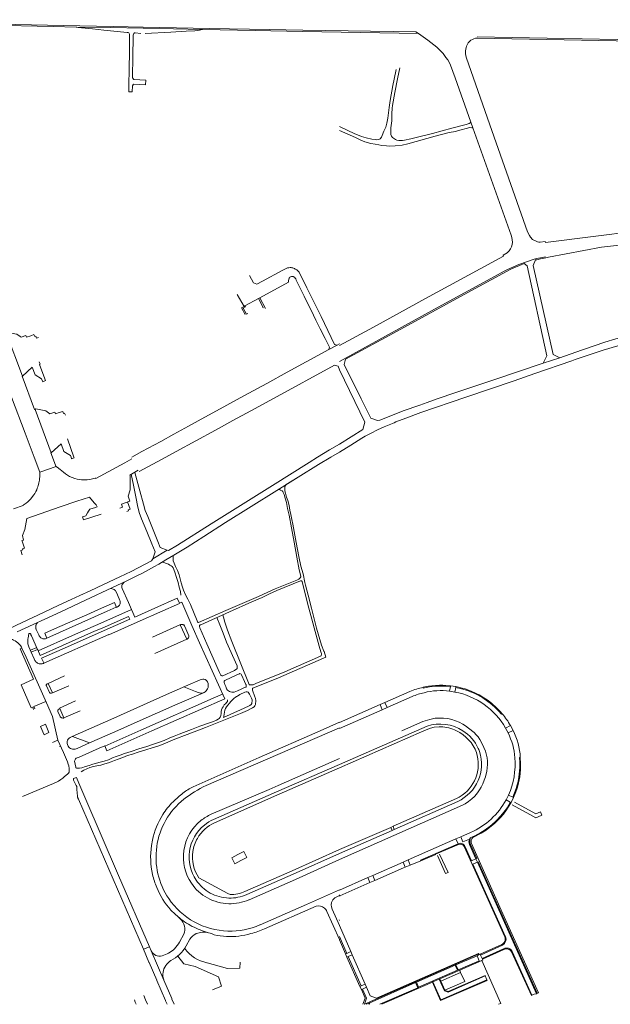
# Model space of a CAD drawing. Extents: x 145000 to 155000, y 457500 to 470000.
# Tile 23 of 256: x 146708 to 147247, y 459000 to 459900. Entities that reach past the tile are written whole.
import ezdxf

# ---------------------------------------------------------------- set-up
doc = ezdxf.new("R2010")
doc.units = 0
doc.header["$LTSCALE"] = 0.2
doc.header["$MEASUREMENT"] = 0
doc.layers.add('kant verharding', color=252, linetype='Continuous', lineweight=0)

msp = doc.modelspace()

# ---------------------------------------------------------------- linework, layer by layer
at = {"layer": 'kant verharding', "lineweight": 0}
for p, q in [((147072.19, 459887.15), (147069.93, 459888.7)), ((147121.83, 459800.94), (147119.99, 459806.3)), ((146906.82, 459648.85), (146912.98, 459637.9)), ((146926.06, 459645.08), (146927.33, 459645.78)), ((146927.33, 459645.78), (146932.71, 459636.07)), ((146912.98, 459637.9), (146913.8, 459638.35)), ((146913.8, 459638.35), (146926.06, 459645.08)), ((146916.28, 459631.25), (146915.16, 459630.81)), ((146695.82, 459613.74), (146710.62, 459574.15)), ((146982.55, 459617.47), (146986.94, 459608.62)), ((146990.33, 459598.33), (146997.89, 459602.48)), ((146997.89, 459602.48), (147000, 459603.62)), ((146999.98, 459603.61), (147000, 459603.62)), ((147186.26, 459585.82), (147201.28, 459590.98)), ((146999.98, 459579.89), (147000, 459579.84)), ((147073.4, 459547.69), (147080.09, 459549.99)), ((146722.09, 459543.69), (146736.86, 459504.15)), ((146751.7, 459516.94), (146757.66, 459500)), ((146999.98, 459512.05), (147000, 459512.06)), ((146992.26, 459500), (147000, 459504.58)), ((146992.26, 459500), (147000, 459504.58)), ((146999.98, 459504.57), (147000, 459504.58)), ((146721.43, 459500), (146726.52, 459486.46)), ((146817.3, 459486.9), (146841.57, 459500)), ((146817.32, 459486.91), (146841.57, 459500)), ((146726.51, 459486.46), (146741.35, 459491.66)), ((146967.01, 459393.32), (146968.52, 459385.52)), ((146790.87, 459379.94), (146791.41, 459379.9)), ((146792.39, 459379.84), (146791.41, 459379.9)), ((146854.69, 459346.92), (146860.59, 459333.57)), ((146730.13, 459311.76), (146789.48, 459337.83)), ((146717.82, 459323.56), (146723.62, 459326.1)), ((146724.37, 459324.42), (146724.62, 459323.82)), ((146986.07, 459322.41), (146987.58, 459317.36)), ((146734.19, 459293.27), (146749.03, 459300.21)), ((146738.14, 459284.65), (146752.95, 459291.06)), ((147100.74, 459286.12), (147101.45, 459290.36)), ((147100.74, 459286.12), (147105.5, 459285.4)), ((147101.45, 459290.36), (147101.57, 459291.11)), ((147106.45, 459290.39), (147101.57, 459291.11)), ((147106.31, 459289.63), (147105.5, 459285.4)), ((147106.31, 459289.63), (147106.45, 459290.39)), ((146744.54, 459270.53), (146759.12, 459277.26)), ((146748.5, 459261.8), (146763.21, 459268.2)), ((147000, 459257.53), (147037.15, 459273.88)), ((147000, 459251.98), (147039.18, 459269.2)), ((147037.15, 459273.88), (147041.64, 459275.8)), ((147037.15, 459273.88), (147039.18, 459269.2)), ((147000, 459252.71), (146878.26, 459200.01)), ((147151.81, 459252.42), (147156.32, 459254.73)), ((147154.04, 459247.99), (147151.81, 459252.42)), ((147158.62, 459250.24), (147154.04, 459247.99)), ((147156.32, 459254.73), (147158.62, 459250.24)), ((146738.1, 459239.17), (146742.94, 459241.34)), ((146744.46, 459235.53), (146745.44, 459235.87)), ((146762.39, 459225.98), (146780.68, 459234.09)), ((147000, 459224.76), (146944.15, 459200.03)), ((146866.55, 459198.69), (146869.3, 459200)), ((146761.32, 459188.49), (146761.81, 459187.36)), ((146761.81, 459187.36), (146821.01, 459050.26)), ((147152.36, 459186.79), (147154.56, 459191.25)), ((147156.15, 459184.8), (147152.36, 459186.79)), ((147154.56, 459191.25), (147158.42, 459189.29)), ((147156.81, 459184.46), (147159.14, 459188.93)), ((147159.14, 459188.93), (147158.42, 459189.29)), ((147156.81, 459184.46), (147156.15, 459184.8)), ((147046.96, 459161.66), (147000, 459141.38)), ((147046.96, 459161.66), (147049.11, 459162.66)), ((147048.18, 459158.83), (147046.96, 459161.66)), ((147050.13, 459159.73), (147048.18, 459158.83)), ((147049.11, 459162.66), (147050.13, 459159.73)), ((147048.18, 459158.83), (147000, 459137.8)), ((147062.71, 459131.94), (147106.47, 459151.18)), ((147106.47, 459151.18), (147110.82, 459153.11)), ((147106.47, 459151.18), (147108.43, 459146.73)), ((146829.25, 459149.9), (146828.49, 459144.99)), ((147108.43, 459146.73), (147108.59, 459146.39)), ((147108.59, 459146.39), (147108.75, 459146.04)), ((147089.69, 459136.07), (147096.96, 459119.41)), ((147099.26, 459120.48), (147091.57, 459137.32)), ((147124.79, 459132.89), (147126.1, 459129.96)), ((147030.48, 459117.76), (147058.15, 459129.93)), ((147032.46, 459113.18), (147058.72, 459124.77)), ((147058.15, 459129.93), (147062.71, 459131.94)), ((147058.15, 459129.93), (147060.05, 459125.35)), ((147058.72, 459124.77), (147060.05, 459125.35)), ((147060.05, 459125.35), (147064.66, 459127.23)), ((147062.71, 459131.94), (147064.66, 459127.23)), ((147064.66, 459127.23), (147074.46, 459131.25)), ((147000, 459104.33), (147025.93, 459115.75)), ((147025.93, 459115.75), (147030.48, 459117.76)), ((147025.93, 459115.75), (147027.82, 459111.35)), ((147030.48, 459117.76), (147032.46, 459113.18)), ((147096.96, 459119.41), (147099.26, 459120.48)), ((147000.41, 459099.08), (147027.82, 459111.35)), ((147027.82, 459111.35), (147032.46, 459113.18)), ((146995.78, 459097.29), (147000, 459099.54)), ((147000, 459099.98), (147000.41, 459099.08)), ((147000, 459098.89), (147000.41, 459099.08)), ((146931.59, 459068.83), (146978.69, 459089.68)), ((146849.95, 459082.47), (146846.21, 459086.1)), ((146849.95, 459082.47), (146852.36, 459080.21)), ((146852.36, 459080.21), (146854.85, 459077.87)), ((146988.65, 459084.95), (147000, 459059.27)), ((146993.41, 459086.95), (147000, 459072.05)), ((146999.77, 459077.16), (147000, 459076.63)), ((147000, 459071.98), (147010.49, 459048.22)), ((146854.03, 459056.84), (146858.04, 459064.25)), ((146868.94, 459064.47), (146869.37, 459064.67)), ((147000, 459062.04), (147006.81, 459046.58)), ((146860.07, 459053.34), (146863.54, 459059.49)), ((147000, 459058.86), (147005.65, 459046.06)), ((146839.82, 459021.96), (146828.27, 459048.77)), ((147005.65, 459046.06), (147006.81, 459046.58)), ((147005.65, 459046.06), (147006.94, 459043.17)), ((147006.81, 459046.58), (147010.49, 459048.22)), ((147006.94, 459043.17), (147008.1, 459043.68)), ((147006.94, 459043.17), (147018.85, 459016.35)), ((147008.1, 459043.68), (147011.77, 459045.31)), ((147008.1, 459043.68), (147019.92, 459016.83)), ((147010.49, 459048.22), (147011.77, 459045.31)), ((147011.77, 459045.31), (147023.63, 459018.46)), ((147127.46, 459045.98), (147022.85, 459000.01)), ((147106.51, 459036), (147125.73, 459044.45)), ((147127.75, 459045.38), (147125.73, 459044.45)), ((147127.46, 459045.98), (147127.75, 459045.38)), ((147128.61, 459045.77), (147127.75, 459045.38)), ((147128.95, 459045.01), (147128.61, 459045.77)), ((147130.36, 459041.81), (147128.95, 459045.01)), ((147070.48, 459020.16), (147105.8, 459035.69)), ((147105.8, 459035.69), (147106.51, 459036)), ((147105.8, 459035.69), (147107.77, 459031.06)), ((147106.51, 459036), (147108.5, 459031.37)), ((147109.98, 459031.35), (147130.03, 459040.17)), ((147072.43, 459015.55), (147107.77, 459031.06)), ((147091.76, 459023.33), (147109.98, 459031.35)), ((147110.79, 459029.15), (147092.8, 459021.26)), ((147107.77, 459031.06), (147108.5, 459031.37)), ((147109.98, 459031.35), (147110.79, 459029.15)), ((147134.76, 459022.4), (147133.26, 459025.9)), ((147018.85, 459016.35), (147019.92, 459016.83)), ((147018.85, 459016.35), (147020.13, 459013.46)), ((147019.92, 459016.83), (147023.63, 459018.46)), ((147021.19, 459013.93), (147024.9, 459015.57)), ((147023.63, 459018.46), (147024.9, 459015.57)), ((147027.27, 459001.17), (147069.62, 459019.78)), ((147038.67, 459000), (147084.93, 459020.33)), ((147069.62, 459019.78), (147070.48, 459020.16)), ((147069.62, 459019.78), (147071.57, 459015.17)), ((147070.48, 459020.16), (147072.43, 459015.55)), ((147071.57, 459015.17), (147072.43, 459015.55)), ((147084.93, 459020.33), (147085.43, 459020.55)), ((147085.43, 459020.55), (147091.25, 459023.11)), ((147091.25, 459023.11), (147091.76, 459023.33)), ((147091.76, 459023.33), (147092.8, 459021.26)), ((147092.8, 459021.26), (147096.44, 459012.94)), ((147020.13, 459013.46), (147021.19, 459013.93)), ((147037.1, 459000), (147071.57, 459015.17)), ((147180.82, 459010.03), (147180.14, 459009.72)), ((147022.85, 459000.01), (147022.79, 459000)), ((147024.57, 459000), (147026.54, 459000.85)), ((147026.54, 459000.85), (147027.27, 459001.17)), ((147026.54, 459000.85), (147026.91, 459000)), ((147027.27, 459001.17), (147027.8, 459000))]:
    msp.add_line(p, q, dxfattribs=at)
at = {"layer": 'kant verharding', "lineweight": 0, "flags": 128}
for points in [[(146466.3, 459899.87), (146475.4, 459899.69), (146539.98, 459898.43), (146593.02, 459897.48), (146658.64, 459896.19), (146704.54, 459895.33), (146747.82, 459894.48), (146793.34, 459893.68), (146820.85, 459893.15)], [(146583.66, 459896.5), (146629.63, 459895.61), (146680.09, 459894.73), (146738.57, 459893.57), (146759.64, 459893.18)], [(146759.64, 459893.18), (146760.39, 459892.93), (146761.4, 459892.76), (146764.53, 459892.46), (146774.66, 459891.46), (146785.02, 459890.45), (146806.16, 459888.31), (146807.12, 459888.08), (146807.66, 459887.75), (146808.02, 459887.38), (146808.31, 459886.77), (146808.43, 459886.27), (146808.29, 459871.14), (146807.99, 459854.5), (146807.75, 459840.2), (146807.63, 459833.99), (146810.78, 459834.04), (146811.03, 459839.55), (146811.98, 459841.05), (146823.04, 459840.47), (146823.18, 459844.51), (146812.41, 459845.11), (146811.12, 459846.73), (146811.35, 459866.71), (146811.7, 459883.47), (146811.77, 459885.65), (146811.96, 459886.61), (146812.33, 459887.26), (146812.74, 459887.63), (146813.07, 459887.75), (146813.4, 459887.79), (146818.57, 459887.3)], [(146759.64, 459893.18), (146790.73, 459892.6), (146820.84, 459892.01)], [(146820.84, 459892.01), (146848.68, 459891.47), (146875.12, 459890.95)], [(146820.85, 459893.15), (146881.75, 459891.97), (146935.82, 459890.95), (146966.59, 459890.3), (147069.93, 459888.7)], [(146822.65, 459887.16), (146846.22, 459888.52), (146860.01, 459889.37), (146867.97, 459889.77), (146872.18, 459890.26), (146875.12, 459890.95)], [(146875.12, 459890.95), (146923.16, 459890), (146966.38, 459889.21), (147072.19, 459887.15)], [(147092.61, 459871.14), (147088.89, 459874.72), (147080.67, 459881.31), (147072.19, 459887.15)], [(147116.74, 459877.03), (147117.67, 459878.64), (147119.54, 459880.55), (147120.16, 459881.08)], [(147125.97, 459883.05), (147395.86, 459877.84), (147797.32, 459871.1)], [(147126, 459884.12), (147253.68, 459881.81), (147385.39, 459879.32), (147779.99, 459872.84), (147809.15, 459872.4)], [(147092.61, 459871.14), (147094.84, 459868.99), (147097.27, 459865.43), (147098.96, 459863.22), (147100.43, 459860.98), (147101.52, 459858.41), (147105.64, 459846.64), (147119.99, 459806.3), (147119.6, 459805.55), (147118.6, 459804.92), (147115.73, 459803.95), (147102.6, 459800.6), (147085.18, 459795.92), (147071.35, 459792.39), (147065.26, 459790.91), (147059.54, 459789.65), (147057.67, 459789.41), (147054.24, 459789.38), (147052.52, 459789.74), (147051.16, 459790.51), (147048.57, 459792.34), (147047.61, 459793.41), (147047.08, 459794.83), (147046.96, 459796.18), (147047.15, 459801.06), (147048.06, 459807.49), (147048.08, 459813.92), (147048.3, 459819.07), (147048.63, 459821.6), (147050.61, 459833.32), (147053, 459845.74), (147055.29, 459855.81)], [(147137.49, 459803.88), (147115.72, 459865.72)], [(147000, 459802.37), (147014.03, 459795.61), (147016.69, 459794.63), (147020.15, 459793.2), (147024.59, 459791.76), (147029.65, 459790.65), (147032.93, 459790.25), (147034.11, 459790.18), (147036.6, 459790.53), (147037.42, 459791.13), (147038.54, 459792.42), (147039.13, 459794.07), (147040.75, 459797.98), (147042.45, 459801.72), (147043.45, 459805.31), (147044.16, 459809.82), (147045.49, 459819.68), (147046.49, 459825.96), (147048.94, 459839.74), (147051.92, 459854.44)], [(147000, 459802.37), (147014.03, 459795.61), (147016.69, 459794.63), (147020.15, 459793.2), (147024.59, 459791.76), (147029.65, 459790.65), (147032.93, 459790.25), (147034.11, 459790.18), (147036.6, 459790.53), (147037.42, 459791.13), (147038.54, 459792.42), (147039.13, 459794.07), (147040.75, 459797.98), (147042.45, 459801.72), (147043.45, 459805.31), (147044.16, 459809.82), (147045.49, 459819.68), (147046.49, 459825.96), (147048.94, 459839.74), (147051.58, 459852.73)], [(147055.29, 459855.81), (147055.29, 459855.81)], [(147000, 459798.58), (147004.97, 459796.34), (147014.86, 459792.09), (147019.75, 459789.7), (147023.19, 459788.35), (147028.9, 459786.79), (147032.81, 459785.97), (147036.02, 459785.49), (147038.67, 459784.76), (147042.98, 459784.6), (147045.88, 459784.37), (147050.93, 459784.56), (147057.43, 459785.23), (147062.49, 459786.29), (147087.6, 459793.36), (147100.36, 459796.66), (147105.98, 459797.75), (147107.77, 459798.19), (147119.2, 459801.2), (147121.13, 459801.09), (147121.83, 459800.94)], [(147000, 459798.58), (147004.97, 459796.34), (147014.86, 459792.09), (147019.75, 459789.7), (147023.19, 459788.35), (147028.9, 459786.79), (147032.81, 459785.97), (147036.02, 459785.49), (147038.67, 459784.76), (147042.98, 459784.6), (147045.88, 459784.37), (147050.93, 459784.56), (147057.43, 459785.23), (147062.49, 459786.29), (147087.6, 459793.36), (147100.36, 459796.66), (147105.98, 459797.75), (147107.77, 459798.19), (147119.2, 459801.2), (147121.13, 459801.09), (147121.83, 459800.94)], [(147182.7, 459696.57), (147182.34, 459696.58), (147181.1, 459696.87), (147179.79, 459697.32), (147177.54, 459698.35), (147176.45, 459699.12), (147174.58, 459701.17), (147173.65, 459702.59), (147171.98, 459705.86), (147137.49, 459803.87)], [(147187.96, 459697.2), (147188.34, 459696.2), (147313.94, 459711.94), (147524.3, 459737.2), (147651.51, 459753.67), (147653.08, 459753.84)], [(147380.55, 459626.49), (147371.76, 459698.55), (147371.17, 459704.16), (147369.91, 459706.03), (147367.55, 459706.96), (147366.56, 459706.95), (147291.53, 459697.83), (147239.31, 459691.9), (147191.01, 459682.77), (147188.73, 459682.31)], [(147187.96, 459697.2), (147183.31, 459696.56), (147182.7, 459696.57)], [(147149.58, 459684.61), (147149.92, 459683.76), (147078.78, 459645.14), (147031.28, 459618.9), (147000, 459601.98)], [(147149.58, 459684.61), (147149.92, 459683.76), (147078.78, 459645.14), (147031.28, 459618.9), (147000, 459601.98)], [(147188.35, 459683.2), (147183.71, 459682.34), (147180.02, 459681.56), (147176.92, 459680.73), (147170.84, 459678.71), (147163.78, 459676.08), (147158.97, 459674.05), (147152.89, 459671.3), (147150.52, 459670.13), (147141.75, 459665.16), (147090.19, 459637.02), (147000, 459587.55)], [(147188.19, 459683.17), (147183.71, 459682.34), (147180.02, 459681.56), (147176.92, 459680.73), (147170.84, 459678.71), (147163.78, 459676.08), (147158.97, 459674.05), (147152.89, 459671.3), (147150.52, 459670.13), (147141.75, 459665.16), (147090.19, 459637.02), (147000, 459587.55)], [(147223.99, 459598.77), (147221.16, 459597.78), (147201.28, 459590.98), (147195.38, 459593.79), (147176.92, 459675.33), (147179.05, 459680.28), (147180.48, 459680.51), (147183.65, 459681.31), (147188.73, 459682.31)], [(147188.35, 459683.2), (147188.35, 459683.2)], [(146917.91, 459666.05), (146921.67, 459659.23), (146924.71, 459658.01), (146929.84, 459660.84), (146947.74, 459670.66), (146950.12, 459671.97), (146950.74, 459672.32), (146951.44, 459672.62), (146951.99, 459672.85), (146952.58, 459673), (146953.13, 459673.11), (146953.74, 459673.21), (146955.16, 459673.27), (146955.9, 459673.26), (146956.74, 459673.17), (146957.43, 459673.04), (146958.16, 459672.75), (146959.06, 459672.42), (146959.72, 459672.01), (146960.53, 459671.58), (146961.22, 459671.13), (146961.84, 459670.68), (146962.42, 459670.12), (146962.81, 459669.59), (146963.23, 459669.12), (146970.34, 459654.7), (146983.27, 459628.56), (146995.73, 459603.15), (146997.89, 459602.48)], [(147186.26, 459585.82), (147189.51, 459592.6), (147171.42, 459674.87), (147168.92, 459677.17), (147156.71, 459671.76), (147152.8, 459669.88), (147114.07, 459648.75), (147052.67, 459615.11), (147005.49, 459589.49), (147004.4, 459584.66), (147019.94, 459553.31)], [(146927.33, 459645.78), (146953.48, 459660.13), (146953.61, 459661.64), (146953.78, 459662.42), (146953.96, 459663.07), (146954.23, 459663.64), (146954.52, 459664.08), (146954.93, 459664.47), (146955.34, 459664.72), (146955.81, 459664.91), (146956.34, 459665.03), (146956.84, 459665.08), (146957.25, 459665.08), (146957.69, 459665.04), (146958.22, 459664.89), (146958.65, 459664.66), (146958.99, 459664.46), (146959.27, 459664.19), (146959.5, 459663.94), (146959.73, 459663.65), (146959.94, 459663.33), (146960.17, 459662.96), (146960.64, 459661.94), (146967.91, 459647.32), (146976.36, 459629.98), (146978.62, 459625.4), (146982.55, 459617.47)], [(146912.98, 459637.9), (146910.53, 459636.56), (146914.02, 459630.29)], [(146915.16, 459630.81), (146912.21, 459636.2), (146914.39, 459637.34), (146913.8, 459638.35)], [(146926.06, 459645.08), (146930.55, 459636.85), (146930.14, 459636.64)], [(146695.82, 459613.74), (146696.88, 459614.13), (146705.59, 459612.52), (146708.56, 459610.36), (146709.31, 459609.82), (146713.72, 459611.38), (146714.37, 459609.63), (146718.27, 459611.07)], [(146718.27, 459611.07), (146721.12, 459612.12), (146721.84, 459610.32), (146722.78, 459610.6), (146723.41, 459608.71), (146725.39, 459609.3)], [(147271.4, 459611.19), (147267.61, 459610.79), (147264.78, 459610.29), (147259.49, 459609.53), (147254.49, 459608.41), (147252.42, 459608.05), (147242.34, 459605.15), (147223.99, 459598.77)], [(147226.43, 459593), (147240.94, 459597.93), (147254.24, 459601.66), (147257.44, 459602.18), (147260.54, 459602.85), (147271.95, 459604.69), (147278.02, 459605.46), (147293.47, 459606.6), (147300.92, 459607.06), (147356.8, 459609.75), (147388.89, 459611.52)], [(146986.94, 459608.62), (146988.46, 459605.55), (146990.99, 459600.5), (146990.33, 459598.33)], [(146810.41, 459500.19), (146819.76, 459505.24), (146836.9, 459514.46), (146848.95, 459521.14), (146862.32, 459528.47), (146877.05, 459536.57), (146891.31, 459544.29), (146912.75, 459556), (146933.72, 459567.4), (146952.49, 459577.66), (146969.84, 459587.1), (146990.33, 459598.33)], [(147000, 459504.59), (147010.38, 459511.15), (147020.61, 459517.33), (147023.62, 459519.23), (147028.98, 459522.12), (147034.71, 459524.94), (147040.97, 459527.69), (147049.99, 459531.48), (147051.74, 459532.32), (147060.59, 459535.81), (147074.53, 459540.92), (147115.67, 459555.03), (147159.52, 459569.79), (147178.68, 459576.56), (147212.28, 459588.06), (147215.45, 459589.26), (147226.43, 459593)], [(147000, 459504.59), (147010.38, 459511.15), (147020.61, 459517.33), (147023.62, 459519.23), (147028.98, 459522.12), (147034.71, 459524.94), (147040.97, 459527.69), (147049.99, 459531.48), (147051.74, 459532.32), (147060.59, 459535.81), (147074.53, 459540.92), (147115.67, 459555.03), (147159.52, 459569.79), (147178.68, 459576.56), (147212.28, 459588.06), (147215.45, 459589.26), (147226.39, 459592.98)], [(146710.62, 459574.15), (146719.5, 459582.3), (146722.21, 459575.23), (146728.05, 459571.77), (146729.11, 459569.05), (146731.77, 459570.09), (146728.42, 459579.1)], [(146728.42, 459579.1), (146726.27, 459584.88), (146726.81, 459585.1), (146725.96, 459587.32)], [(146841.57, 459500), (146851.03, 459505.11), (146886.75, 459524.63), (146902.7, 459533.41), (146919.3, 459542.36), (146939.95, 459553.77), (146995.45, 459583.99), (146998.89, 459583.13), (147000, 459579.84)], [(147106.43, 459559.01), (147141.13, 459570.73), (147186.26, 459585.82)], [(146710.62, 459574.15), (146710.27, 459573.98), (146721.7, 459543.59), (146722.09, 459543.69)], [(147000, 459512.06), (147021.45, 459525.44), (147023.33, 459532.08), (147000, 459579.84)], [(147000, 459512.06), (147021.45, 459525.44), (147023.33, 459532.08), (147000, 459579.84)], [(147080.09, 459549.99), (147089.42, 459553.33), (147106.43, 459559.01)], [(146700.74, 459554.96), (146713.18, 459521.97), (146721.43, 459500)], [(147019.94, 459553.31), (147028.65, 459535.7), (147034.77, 459533.54), (147037.05, 459533.84), (147053.2, 459540.36), (147058.41, 459542.37), (147073.4, 459547.69)], [(146722.09, 459543.69), (146722.94, 459544.08), (146731.96, 459542.33), (146735.63, 459539.7), (146740.29, 459541.28), (146740.87, 459539.53), (146744.22, 459540.73)], [(146744.22, 459540.73), (146747.35, 459541.86), (146748.1, 459540.04), (146748.99, 459540.38), (146749.76, 459538.45)], [(146736.86, 459504.15), (146745.94, 459512.13), (146748.44, 459505.15), (146754.48, 459501.49), (146755, 459500)], [(146980.09, 459500), (146991.15, 459506.83), (147000, 459512.06)], [(146980.09, 459500), (146991.15, 459506.83), (147000, 459512.06)], [(146736.86, 459504.15), (146736.92, 459504), (146736.6, 459503.89), (146738.09, 459500)], [(146705.64, 459340.31), (146745.56, 459358.81), (146773.35, 459371.91), (146787.67, 459378.45), (146805.99, 459387.01), (146815.78, 459391.83), (146820.17, 459394.07), (146825.66, 459397.07), (146830.69, 459399.84), (146835.05, 459402.29), (146841.69, 459406.26), (146848.96, 459410.62), (146860.94, 459417.92), (146876.25, 459427.62), (146896.01, 459440.29), (146942.89, 459469.73), (146962.27, 459481.86), (146980.83, 459493.25), (146992.26, 459500)], [(146738.09, 459500), (146741.21, 459491.86), (146741.35, 459491.66)], [(146738.09, 459500), (146741.21, 459491.86), (146741.43, 459491.55), (146741.7, 459491.3), (146742.22, 459490.87), (146744.92, 459488.71), (146747.99, 459486.25), (146749.76, 459484.93), (146751.7, 459483.65), (146753.63, 459482.47), (146756.01, 459481.51), (146758.39, 459480.64), (146760.46, 459480.02), (146762.37, 459479.69), (146764.64, 459479.42), (146767.05, 459479.3), (146769.74, 459479.38), (146773.21, 459479.98), (146775.66, 459480.42), (146777.02, 459480.76), (146777.51, 459480.86)], [(146755, 459500), (146755.46, 459498.67), (146757.53, 459499.44)], [(146757.53, 459499.44), (146757.82, 459499.55), (146757.66, 459500)], [(146777.5, 459480.86), (146777.73, 459480.54), (146803.95, 459494.97), (146810.56, 459498.6)], [(146842.76, 459415.03), (146843.94, 459414.63), (146852.1, 459419.55), (146882.89, 459439.09), (146938.93, 459474.23), (146972.49, 459495.31), (146980.09, 459500)], [(146842.76, 459415.03), (146843.94, 459414.63), (146852.1, 459419.55), (146882.89, 459439.09), (146938.93, 459474.23), (146972.49, 459495.31), (146980.09, 459500)], [(146951.49, 459475.11), (146962.27, 459481.86), (146980.83, 459493.25), (146992.26, 459500)], [(146726.5, 459486.52), (146726.52, 459484.29), (146726.43, 459481.97), (146726.28, 459480.48), (146726.17, 459479.06), (146725.97, 459477.89), (146725.67, 459476.5), (146725.25, 459475.13), (146724.94, 459474.09), (146724.56, 459472.91), (146724.15, 459471.64), (146723.58, 459470.1), (146722.84, 459468.57), (146721.88, 459466.88), (146720.95, 459465.49), (146719.67, 459463.97), (146718.13, 459462.11), (146716.77, 459460.59), (146715.48, 459459.33), (146713.87, 459457.9), (146712.98, 459457.33), (146712.2, 459456.72), (146711.65, 459456.37), (146711.42, 459456.23), (146711.29, 459456.09), (146711.18, 459455.95), (146711.14, 459455.76), (146702.52, 459452.73)], [(146784.74, 459383.65), (146799.58, 459390.65), (146809.86, 459395.55), (146816.25, 459398.76), (146828.4, 459405.38), (146829.54, 459407.23), (146831.72, 459413.41), (146828.68, 459420.87), (146824.16, 459432.22), (146821.84, 459437.82), (146819.46, 459443.58), (146817.19, 459449.4), (146815.75, 459456), (146814.53, 459462.15), (146812.05, 459474.41), (146810.03, 459484.46)], [(146799.59, 459453.58), (146802, 459454.35), (146800.97, 459457.18), (146808.58, 459459.95), (146807.03, 459464.41), (146808.85, 459470.1), (146809.09, 459482.86), (146808.67, 459483.72), (146816.38, 459488.03)], [(146813.13, 459486.17), (146817.66, 459469.41), (146821.15, 459457.19), (146822.74, 459451.44), (146825.01, 459445.82), (146834.29, 459422.98), (146836.51, 459417.59), (146842.76, 459415.03), (146829.54, 459407.23)], [(146967.01, 459393.32), (146964.86, 459400.49), (146962.97, 459409.28), (146960.44, 459422.08), (146957.51, 459438.96), (146956.72, 459443.23), (146955.74, 459447.65), (146954.9, 459451.62), (146954.13, 459455.91), (146952.96, 459460.36), (146951.84, 459463.53), (146950.77, 459467.01), (146950.32, 459469.38), (146950.14, 459470.55), (146950.14, 459471.71), (146950.28, 459473.09), (146950.68, 459474.14), (146951.49, 459475.11)], [(146944.14, 459470.51), (146945.23, 459470.48), (146946.38, 459469.96), (146947.65, 459469.27), (146948.29, 459468.54), (146948.76, 459467.77), (146949.5, 459466), (146950.47, 459462.73), (146951.66, 459458.7), (146952.76, 459453.23), (146954.19, 459446.91), (146956.22, 459435.54), (146958.66, 459422.43), (146961.17, 459408.64), (146963.45, 459397.12), (146964.94, 459391.35), (146964.7, 459390.55), (146964.21, 459389.65), (146963.73, 459389.08), (146962.96, 459388.61), (146961.14, 459387.78), (146941.31, 459379.7), (146934.6, 459376.55), (146926.2, 459372.77), (146896.29, 459359.91), (146871.5, 459348.88), (146871.16, 459348.97), (146870.54, 459349.55), (146870.05, 459350.49), (146864.15, 459365.29), (146861.53, 459370.29), (146859.2, 459374.98), (146857.66, 459378.55), (146856.77, 459381.32), (146855.59, 459385.11), (146854.73, 459388.88), (146853.64, 459392.39), (146852.07, 459396.37), (146850.37, 459400.03), (146849.01, 459403.2), (146848.28, 459405.34), (146848.29, 459406.85), (146848.3, 459408.2), (146848.31, 459409.06), (146848.31, 459410.23)], [(146770.16, 459449.64), (146772.09, 459452.43), (146777.39, 459454.14), (146778.8, 459454.69), (146777.9, 459456.62), (146776.21, 459458.26), (146776.19, 459458.26), (146771.74, 459463.57), (146760.29, 459459.94), (146744.93, 459454.72), (146714.53, 459443.99), (146712.79, 459433.97), (146710.65, 459428.44), (146711.49, 459424.33), (146710.13, 459423.77), (146710.3, 459423.16), (146712.4, 459416.93), (146710.6, 459416.28), (146710.82, 459415.36), (146709.1, 459414.71), (146710.41, 459410.8)], [(146805.88, 459450.48), (146807.3, 459451.02), (146807.01, 459451.86), (146808.88, 459452.46), (146806.49, 459459.19)], [(146770.16, 459449.57), (146770, 459449.27), (146768.39, 459446.43), (146765.5, 459445.57), (146766.33, 459442.79), (146782.53, 459448.01)], [(146838.18, 459404.16), (146839.64, 459403.81), (146842.2, 459402.86), (146844.02, 459402.14), (146845.3, 459401.49), (146846.47, 459400.77), (146847.44, 459399.98), (146848.14, 459398.96), (146849.66, 459395.06), (146851.35, 459390.21), (146852.73, 459385.54), (146853.7, 459381.37), (146854.88, 459377.31), (146855.22, 459373.82)], [(146780.68, 459234.11), (146785.71, 459236.2), (146787.57, 459231.81), (146828.79, 459249.98), (146895.31, 459279.22), (146872.37, 459330.51), (146865.38, 459346.28), (146856.01, 459367.4), (146854.1, 459366.51), (146852.04, 459371.14), (146831.49, 459362.05), (146813.23, 459353.92), (146807.44, 459367.28), (146801.76, 459380.05), (146801.48, 459380.93), (146801.38, 459381.64), (146801.38, 459382.1), (146801.48, 459383.04), (146801.7, 459383.7), (146803.57, 459385.88)], [(146893.57, 459355.97), (146894.15, 459353.78), (146895.41, 459349.29), (146897.81, 459342.07), (146901.68, 459331.43), (146917.6, 459292.36), (146918.05, 459292.03), (146918.47, 459291.86), (146918.98, 459291.83), (146919.54, 459291.83), (146920.13, 459291.9), (146921.23, 459292.11), (146923.61, 459293.26), (146950.34, 459303.93), (146982.8, 459318.07), (146983.33, 459318.4), (146983.53, 459319), (146983.58, 459319.79), (146983.57, 459320.62), (146983.45, 459321.26), (146983.12, 459322.09), (146981.59, 459327.29), (146971.3, 459365.29), (146966.14, 459386.48), (146965.85, 459386.84), (146965.51, 459387.13), (146964.46, 459387.12), (146942.86, 459378.07), (146936.32, 459375.17), (146929.41, 459371.65), (146920.08, 459367.83), (146899.82, 459358.8), (146873.62, 459346.95), (146872.92, 459346.67), (146872.44, 459346.24), (146872.31, 459345.61), (146872.34, 459345.16), (146872.62, 459344.15), (146878.98, 459329.45), (146890.65, 459303.33), (146891.77, 459300.74), (146892.08, 459300.42), (146892.67, 459300.28), (146893.63, 459300.33), (146904.35, 459305.05), (146905.61, 459305.84), (146906.23, 459306.4), (146906.56, 459307.04), (146906.67, 459307.79)], [(146986.07, 459322.41), (146985.83, 459322.78), (146983.73, 459328.13), (146979.23, 459343.7), (146974.5, 459362.17), (146971.6, 459373.87), (146969.16, 459382.92), (146968.52, 459385.52)], [(146586.02, 459292.25), (146589.61, 459293.6), (146595.47, 459295.94), (146602.22, 459298.64), (146608.35, 459301.3), (146617.06, 459305.33), (146633.33, 459312.84), (146648.34, 459319.88), (146667.18, 459328.72), (146688.43, 459338.66), (146705.18, 459346.59), (146719.94, 459353.48), (146729.81, 459358.11), (146738.1, 459361.98), (146747.8, 459366.5), (146755.16, 459369.84), (146763.01, 459373.57), (146772.44, 459377.9), (146784.75, 459383.65)], [(146724.69, 459349.14), (146724.26, 459348.53), (146723.92, 459348.12), (146723.54, 459347.6), (146723.21, 459346.94), (146722.97, 459346.4), (146722.8, 459345.85), (146722.68, 459345.04), (146722.77, 459343.9), (146722.92, 459343.2), (146723.04, 459342.94), (146723.2, 459342.7), (146724.45, 459339.97), (146725.53, 459337.57), (146725.93, 459336.75), (146726.32, 459336.16), (146726.64, 459335.67), (146727.07, 459335.31), (146727.48, 459334.98), (146728.02, 459334.67), (146728.6, 459334.35), (146729.33, 459334.09), (146729.98, 459334), (146730.84, 459333.99), (146731.67, 459334.12), (146732.26, 459334.27), (146732.97, 459334.6), (146730.95, 459339.19), (146742.53, 459344.25), (146769.26, 459355.99), (146782.77, 459362), (146794.57, 459367.22), (146796.4, 459362.78), (146797.51, 459363.23), (146797.99, 459363.57), (146798.65, 459364.13), (146799.08, 459364.71), (146799.44, 459365.33), (146799.72, 459366.15), (146799.94, 459367.07), (146799.96, 459367.71), (146799.91, 459368.41), (146799.61, 459369.17), (146797.43, 459374.11), (146795.45, 459378.11), (146794.94, 459378.59), (146794.25, 459379.04), (146793.38, 459379.55), (146792.39, 459379.84)], [(146789.48, 459337.82), (146818.05, 459350.44), (146854.12, 459366.44)], [(146724.93, 459323.18), (146756.45, 459337.11), (146782.25, 459348.4), (146810.25, 459360.79)], [(146732.97, 459334.6), (146788.07, 459359.21), (146796.32, 459362.97)], [(146724.52, 459324.06), (146726.82, 459318.81), (146747.09, 459327.81), (146776.37, 459340.9), (146783.26, 459343.82), (146807.35, 459354.56), (146808.52, 459351.88), (146782.47, 459340.36)], [(146906.67, 459307.79), (146906.75, 459308.45), (146906.69, 459309.36), (146897.09, 459330.91), (146893.86, 459339.1), (146890.81, 459346.89), (146888.15, 459353.52)], [(146718.54, 459321.97), (146724.37, 459324.42), (146718.79, 459336.88), (146718.38, 459337.74), (146718.14, 459338.18), (146717.82, 459338.58), (146717.65, 459338.79), (146717.42, 459338.94), (146717.19, 459339), (146716.99, 459338.96), (146716.73, 459338.9), (146716.57, 459338.76), (146716.43, 459338.32), (146716.23, 459337.49), (146716, 459336.39), (146715.69, 459335.03), (146715.49, 459333.73), (146715.41, 459333.08), (146715.42, 459332.14), (146715.42, 459331.39), (146715.43, 459330.54), (146715.55, 459329.51), (146715.72, 459328.65), (146715.99, 459327.76), (146716.33, 459326.83), (146718.54, 459321.97), (146721.35, 459315.61), (146722.02, 459314.23), (146722.39, 459313.6), (146722.96, 459312.95), (146723.59, 459312.36), (146724.29, 459311.74), (146724.98, 459311.47), (146725.87, 459311.22), (146726.63, 459311.09), (146727.25, 459311.09), (146728.08, 459311.12), (146728.74, 459311.23), (146729.29, 459311.36), (146729.85, 459311.57), (146730.06, 459311.67), (146730.13, 459311.71), (146730.13, 459311.74), (146730.13, 459311.79), (146730.05, 459311.96), (146727.99, 459316.32), (146746.74, 459324.51), (146754.6, 459328.01), (146782.52, 459340.38)], [(146829.35, 459335.65), (146854.86, 459347), (146854.88, 459346.87), (146855.18, 459347.01), (146855.47, 459347.1), (146855.84, 459347.13), (146856.32, 459347.15), (146856.71, 459347.14), (146857.05, 459347.11), (146857.42, 459346.91), (146857.83, 459346.69), (146858.15, 459346.41), (146858.41, 459346.12), (146858.64, 459345.78), (146858.81, 459345.4), (146862.59, 459336.9), (146862.59, 459336.56), (146862.57, 459336.26), (146862.46, 459335.85), (146862.15, 459335), (146861.72, 459334.38), (146861.41, 459334.06), (146861.13, 459333.85), (146860.79, 459333.67), (146860.59, 459333.57), (146831.51, 459320.67)], [(146689.65, 459332.64), (146691.33, 459333.27), (146692.82, 459333.7), (146694.14, 459333.96), (146695.4, 459334.13), (146696.63, 459334.13), (146697.92, 459334.08), (146699.16, 459333.86), (146700.3, 459333.63), (146701.52, 459333.26), (146702.57, 459332.87), (146703.86, 459332.26), (146705.25, 459331.41), (146706.46, 459330.38), (146707.7, 459329.19), (146708.69, 459327.89), (146709.68, 459326.42), (146710.17, 459325.63), (146713.85, 459317.21)], [(146720.8, 459269.51), (146719.95, 459271.56), (146718.62, 459270.99), (146709.32, 459292), (146720.72, 459297.16), (146708.54, 459324.91), (146710.16, 459325.64)], [(146710.62, 459189.85), (146738.96, 459201.71), (146743.39, 459204.08), (146745.58, 459205.42), (146747.39, 459206.71), (146749.02, 459208.05), (146751.62, 459210.19), (146752.57, 459211.18), (146753.14, 459212.12), (146753.4, 459213.16), (146753.4, 459214.09), (146753.32, 459215.09), (146753.16, 459216.24), (146752.99, 459217.21), (146752.82, 459218.09), (146752.45, 459219.44), (146751.77, 459221.48), (146748.07, 459230.07), (146742.92, 459241.45), (146738.15, 459262.91), (146732.52, 459275.44), (146713.84, 459317.22)], [(146764.28, 459212.47), (146766.62, 459214.08), (146769.38, 459215.27), (146772.27, 459216.35), (146775.42, 459217.25), (146778.47, 459217.91), (146782.11, 459218.68), (146785.83, 459219.65), (146789.06, 459220.62), (146791.59, 459221.6), (146794.65, 459222.74), (146798.02, 459224.05), (146802.26, 459225.7), (146806.65, 459227.28), (146811.24, 459228.75), (146816.39, 459230.42), (146823.22, 459232.6), (146828.91, 459234.29), (146834.17, 459235.96), (146839.06, 459237.84), (146843.44, 459239.65), (146849.91, 459242.24), (146861.12, 459246.68), (146877.89, 459252.86), (146909.61, 459265.75), (146916.26, 459268.56), (146918.95, 459270.01), (146920.82, 459271), (146922.12, 459271.94), (146922.89, 459272.91), (146923.32, 459273.97), (146923.58, 459275.13), (146923.71, 459276.38), (146923.71, 459277.73), (146923.45, 459279.39), (146922.63, 459282.05), (146920.97, 459286.23), (146920.72, 459287.07), (146920.6, 459287.75), (146920.6, 459288.27), (146920.7, 459288.66), (146920.98, 459288.97), (146944.39, 459298.24), (146985.66, 459316.49), (146987.58, 459317.36)], [(146755.96, 459244.74), (146793.99, 459261.62), (146842.15, 459283.02), (146861.56, 459291.6), (146872.92, 459296.62), (146874.04, 459296.98), (146875.2, 459297.16), (146876.27, 459297.08), (146877.38, 459296.8), (146878.59, 459295.85), (146879.48, 459294.8), (146880.14, 459293.29), (146880.32, 459291.67), (146880.34, 459290.49), (146880.18, 459289.49), (146879.74, 459288.27), (146879.11, 459287.26), (146878.38, 459286.4), (146877.49, 459285.72), (146876.55, 459285.07), (146875.5, 459284.67), (146874.37, 459284.49), (146873.18, 459284.47), (146872.32, 459284.62), (146871.04, 459285.08), (146868.61, 459286.01), (146858.07, 459290.06)], [(146915, 459290.72), (146914.98, 459291.29), (146914.88, 459291.86), (146914.7, 459292.41), (146913.49, 459295.01), (146910.72, 459300.99), (146910.36, 459301.66), (146909.8, 459302.12), (146909.2, 459302.21), (146908.75, 459302.09), (146906.42, 459301.05), (146895.42, 459296.02), (146894.96, 459295.43), (146894.8, 459294.75), (146894.83, 459293.95), (146895.11, 459293.08), (146895.46, 459292.36), (146896.4, 459290.42), (146897.05, 459288.43), (146897.94, 459287.25), (146898.68, 459286.48), (146899.65, 459285.85), (146900.66, 459285.53), (146901.81, 459285.33), (146902.41, 459285.33), (146903.02, 459285.33), (146903.81, 459285.39), (146905.38, 459285.83), (146907.09, 459286.63), (146910.47, 459288.11), (146913.46, 459289.49), (146914.46, 459289.88), (146914.83, 459290.2), (146915, 459290.72)], [(146738.14, 459284.65), (146734.19, 459293.27), (146733.24, 459292.92), (146732.83, 459292.67), (146732.49, 459292.38), (146732.34, 459292.11), (146732.31, 459291.76), (146732.33, 459291.43), (146732.42, 459291.04), (146735.15, 459284.93), (146735.28, 459284.7), (146735.49, 459284.52), (146735.76, 459284.38), (146735.97, 459284.3), (146736.32, 459284.24), (146736.58, 459284.24), (146736.83, 459284.21), (146737.22, 459284.31), (146738.14, 459284.65)], [(146902.94, 459278.8), (146903.88, 459279.86), (146904.86, 459280.55), (146906.05, 459281.24), (146907, 459281.75), (146909.15, 459283.08), (146913.83, 459285.14), (146914.95, 459285.53), (146915.75, 459285.56), (146916.48, 459285.41), (146916.82, 459285.14), (146918.01, 459283.57), (146919.82, 459279.93), (146920.24, 459278.15), (146920.29, 459276.92), (146920.17, 459275.83), (146919.98, 459274.92), (146919.39, 459273.93), (146918.4, 459273.18), (146916.97, 459272.42), (146909.73, 459269.25), (146894.11, 459262.26), (146894.55, 459263.4), (146894.77, 459265.17), (146895.07, 459267.01), (146895.48, 459268.72), (146896.08, 459270.33), (146897.02, 459271.81), (146898.3, 459273.46), (146899.58, 459275.12), (146900.92, 459276.74), (146902.07, 459277.87), (146902.97, 459278.8)], [(147101.57, 459291.11), (147097.34, 459291.47), (147094.45, 459291.57), (147091.51, 459291.55), (147087.71, 459291.36), (147084.37, 459291.04), (147081.29, 459290.61), (147076.5, 459289.7)], [(147076.5, 459289.7), (147076.64, 459288.98), (147079.32, 459289.53), (147082.42, 459290.06), (147085.3, 459290.42), (147088.24, 459290.67), (147091.38, 459290.84), (147094.32, 459290.86), (147098.36, 459290.68), (147101.45, 459290.36)], [(147148.74, 459265.54), (147148.18, 459265.06), (147145.71, 459267.89), (147141.96, 459271.63), (147137.84, 459275.19), (147135.68, 459276.86), (147131.08, 459279.95), (147126.13, 459282.74), (147123.15, 459284.22), (147119.87, 459285.66), (147116.94, 459286.76), (147111.71, 459288.4), (147106.31, 459289.63)], [(147106.45, 459290.39), (147112.06, 459289.06), (147114.88, 459288.22), (147120.32, 459286.27), (147125.1, 459284.09), (147127.7, 459282.73), (147132.06, 459280.19), (147135.07, 459278.18), (147137.43, 459276.44), (147139.25, 459274.99), (147143.33, 459271.36), (147146.95, 459267.61), (147148.74, 459265.54)], [(146731.94, 459276.74), (146721.12, 459272.07), (146721.93, 459270.02)], [(146771.96, 459239.02), (146794.91, 459249.01), (146818.24, 459259.41), (146849.75, 459273.37), (146875.84, 459284.8)], [(146785.85, 459235.87), (146818.56, 459250.41), (146884.75, 459279.66), (146893.44, 459283.4)], [(146893.76, 459272.02), (146894.92, 459273.57), (146896.2, 459274.81), (146897.1, 459275.73), (146897.97, 459276.73), (146897.81, 459278.22)], [(146748.51, 459261.73), (146744.59, 459270.3), (146743.77, 459269.88), (146743.46, 459269.67), (146743.14, 459269.27), (146742.87, 459268.79), (146742.78, 459268.2), (146742.81, 459267.76), (146742.96, 459267.33), (146744.89, 459263.19), (146745.08, 459262.84), (146745.4, 459262.47), (146745.82, 459262.17), (146746.3, 459261.91), (146746.81, 459261.71), (146747.43, 459261.58), (146748.05, 459261.62), (146748.51, 459261.73)], [(146893.76, 459272.02), (146892.91, 459270.51), (146892.43, 459269.13), (146892.2, 459267.58), (146891.95, 459265.89), (146891.69, 459264.08), (146891.06, 459262.41), (146890.21, 459261.25), (146889.27, 459260.55), (146887.71, 459259.77), (146885.04, 459258.47), (146880.6, 459256.88), (146872.68, 459254.12), (146864.87, 459251.17), (146857.75, 459248.44), (146853.74, 459247), (146849.16, 459245.12), (146845.14, 459243.44), (146839.98, 459241.21), (146835.68, 459239.66), (146830.25, 459237.62), (146824.12, 459235.72), (146816.94, 459233.55), (146809.96, 459231.05), (146803.89, 459229.21), (146799.93, 459227.66), (146796.3, 459226.5), (146792.77, 459225.14), (146789.11, 459223.56), (146785.25, 459222.33), (146781.61, 459221.26), (146778.18, 459220.4), (146775.01, 459219.36), (146771.46, 459218.25), (146768.13, 459217.26), (146764.87, 459216.2), (146762.81, 459215.79), (146761.28, 459215.69), (146760.32, 459215.71), (146759.82, 459215.87), (146759.41, 459216.13), (146759.39, 459216.76), (146758.23, 459222.17), (146758.39, 459222.94), (146758.59, 459223.58), (146759.03, 459224.31), (146759.58, 459224.81), (146760.71, 459225.36), (146762.39, 459225.98)], [(147041.64, 459275.8), (147043.62, 459271.14), (147039.18, 459269.2)], [(147000, 459132.41), (147112.49, 459181.99), (147114.87, 459183.35), (147118.07, 459185.38), (147121.14, 459187.86), (147123.3, 459190), (147125.18, 459192.05), (147126.76, 459194.1), (147128.04, 459195.98), (147129.64, 459198.58), (147131.03, 459201.43), (147132.38, 459204.71), (147133.53, 459207.84), (147134.64, 459213.03), (147135.12, 459216.2), (147135.34, 459219.15), (147135.29, 459222.22), (147134.96, 459225.2), (147134.49, 459227.59), (147133.4, 459231.23), (147132.11, 459234.63), (147130.83, 459237.55), (147128.35, 459241.96), (147126.66, 459244.34), (147124.96, 459246.34), (147123.02, 459248.27), (147118.08, 459252.48), (147115.09, 459254.58), (147112.89, 459255.93), (147109.32, 459257.92), (147102.68, 459260.25), (147099.07, 459261.1), (147095.25, 459261.56), (147091.72, 459261.57), (147087.37, 459261.39), (147082.62, 459260.41), (147076.34, 459258.36), (147068.69, 459255.13), (147056.99, 459250)], [(146734.81, 459248.39), (146731.54, 459255.9), (146727.13, 459253.96), (146730.28, 459246.31), (146734.81, 459248.39)], [(146869.3, 459200), (146926.72, 459225.45), (146982.4, 459250.06), (146991.2, 459253.95), (147000, 459257.84)], [(146771.96, 459239.02), (146756.26, 459244.84), (146755.33, 459244.52), (146754.23, 459243.93), (146753.21, 459243.13), (146752.42, 459242.25), (146751.83, 459241.33), (146751.5, 459240.32), (146751.34, 459239.43), (146751.42, 459238.5), (146751.62, 459237.51), (146752.04, 459236.63), (146752.47, 459235.83), (146753.04, 459235.03), (146753.69, 459234.32), (146754.41, 459233.86), (146755.27, 459233.5), (146756.18, 459233.24), (146757.02, 459233.17), (146757.89, 459233.16), (146758.8, 459233.32), (146759.62, 459233.62), (146760.44, 459233.92), (146771.96, 459239.02)], [(147158.42, 459189.29), (147159.47, 459191.76), (147161.5, 459197.27), (147162.21, 459199.64), (147162.95, 459202.49), (147163.6, 459205.56), (147164.31, 459210.33), (147164.61, 459213.25), (147164.79, 459215.98), (147164.85, 459218.8), (147164.81, 459221.3), (147164.55, 459225.61), (147165.29, 459225.7)], [(147165.29, 459225.7), (147165.59, 459219.63), (147165.44, 459214.47), (147164.74, 459207.98), (147164.27, 459205.17), (147163.29, 459200.8), (147162.34, 459197.46), (147161.24, 459194.29), (147159.14, 459188.93)], [(146885.18, 459168.92), (146942.59, 459194.21), (147000, 459219.22)], [(146886.11, 459165.95), (146943.06, 459191.03), (147000, 459216.19)], [(146767.56, 459189.43), (146762.17, 459202.13), (146759.83, 459207.14), (146757.1, 459206.25), (146757.37, 459204.83)], [(146757.31, 459204.95), (146759.73, 459200.09), (146760.11, 459199.15), (146760.33, 459198.18), (146760.39, 459197.17), (146760.64, 459192.3), (146760.72, 459191.09), (146760.86, 459190.16), (146761.02, 459189.34), (146761.17, 459188.9), (146761.32, 459188.51)], [(146883.07, 459173.67), (146936.02, 459196.29), (146944.15, 459200.03)], [(146767.56, 459189.43), (146798.3, 459117.76), (146826.64, 459052.52)], [(147118.84, 459151.02), (147119.4, 459152.17), (147123.6, 459154.06), (147126.42, 459155.45), (147129.17, 459157), (147132.32, 459158.93), (147134.41, 459160.36), (147137.78, 459162.87), (147139.72, 459164.46), (147142.53, 459167.01), (147144.48, 459168.92), (147146.91, 459171.52), (147149.09, 459174.07), (147151.34, 459177.1), (147153.12, 459179.7), (147154.68, 459182.17), (147156.15, 459184.8)], [(147181.46, 459171.42), (147179.38, 459170.54), (147173.86, 459173.53), (147157.85, 459182.44)], [(147159.91, 459184.71), (147179.36, 459174.2), (147183.82, 459175.81), (147185.04, 459172.86), (147181.46, 459171.42)], [(147110.82, 459153.11), (147112.93, 459148.38), (147118.84, 459151.02)], [(146913.84, 459102.99), (146956.92, 459121.97), (147000, 459141.38)], [(147108.43, 459146.73), (147074.27, 459131.66), (147074.46, 459131.25)], [(147074.46, 459131.25), (147088.12, 459136.97), (147087.97, 459137.29), (147103.07, 459143.48), (147108.75, 459146.04)], [(146915.59, 459134.22), (146912.67, 459139.71), (146907.23, 459136.81), (146901.79, 459133.91), (146904.71, 459128.43), (146910.15, 459131.33), (146915.59, 459134.22)], [(146915.41, 459100.28), (146957.7, 459118.91), (147000, 459137.8)], [(146917.51, 459095.52), (146959.83, 459114.16), (147000, 459132.41)], [(147151.88, 459061.64), (147136.03, 459096.79), (147122.01, 459128.16), (147126.1, 459129.96)], [(147126.1, 459129.96), (147126.74, 459130.25), (147140.71, 459098.96), (147180.82, 459010.03)], [(147126.1, 459129.96), (147137.9, 459103.48), (147154.83, 459065.82), (147180.14, 459009.72)], [(146871.7, 459115.5), (146898.28, 459101.25), (146900.18, 459100.24)], [(146927.58, 459072.64), (146969.92, 459091.29), (147000, 459104.73)], [(146828.27, 459048.77), (146826.64, 459052.52), (146821.01, 459050.26), (146826.11, 459038.6), (146826.3, 459038.15), (146833.18, 459022.09), (146833.38, 459021.64), (146841.17, 459003.49), (146841.36, 459003.03), (146842.63, 459000.07), (146842.66, 459000)], [(146852.63, 459044.12), (146858.01, 459036.99), (146868.24, 459034.48), (146889.5, 459025.26), (146892.48, 459016.64), (146884.02, 459013.36)], [(147127.46, 459045.98), (147127.2, 459046.54), (147033.97, 459005.58), (147028.3, 459007.86), (147024.9, 459015.57)], [(147108.5, 459031.37), (147127.76, 459039.82), (147125.73, 459044.45)], [(146879.14, 459037.96), (146897.75, 459032.75), (146909.25, 459032.97), (146909.44, 459038.44)], [(147130.03, 459040.17), (147131, 459040.6), (147130.75, 459041.17)], [(147145.45, 459000), (147147.38, 459000.84), (147130.03, 459040.17)], [(147130.75, 459041.17), (147130.66, 459041.13), (147130.36, 459041.81)], [(147091.25, 459023.11), (147096.08, 459012.21), (147099.52, 459011.17), (147133.26, 459025.9)], [(147096.44, 459012.94), (147114.46, 459020.82), (147110.79, 459029.15)], [(147133.26, 459025.9), (147133.05, 459026.41), (147099.46, 459011.73), (147096.6, 459012.6), (147096.44, 459012.94)], [(146839.64, 459022.4), (146839.82, 459021.96), (146846.99, 459005.22), (146847.17, 459004.78), (146849.19, 459000.07), (146849.22, 459000)], [(147084.93, 459020.33), (147092.35, 459003.35), (147134.98, 459021.89), (147134.76, 459022.4)], [(147085.43, 459020.55), (147092.64, 459004.07), (147134.76, 459022.4)], [(146821.36, 459008.01), (146823.07, 459004.04), (146824.79, 459000.07)], [(147020.13, 459013.46), (147023.67, 459005.72), (147021.53, 459000)], [(147022.85, 459000.01), (147024.89, 459005.59), (147021.19, 459013.93)], [(147180.14, 459009.72), (147178.06, 459009.2), (147175.88, 459008.23)], [(146812.85, 459004.1), (146813.59, 459002.09), (146814.33, 459000.07)]]:
    msp.add_lwpolyline(points, dxfattribs=at)
for points in [[(147121.83, 459800.94), (147156.78, 459702.94, -0.327753), (147153.42, 459686.94), (147149.58, 459684.61)], [(147041.64, 459275.8), (147064.51, 459285.91, -0.054931), (147076.5, 459289.7)], [(147043.68, 459271.17), (147066.55, 459281.28, -0.054824), (147077.46, 459284.74, -0.104447), (147100.74, 459286.12)], [(147000, 459219.22), (147080.06, 459254.33, -0.223989), (147112.82, 459250, -0.140686), (147126.9, 459233.91), (147127.37, 459232.86), (147127.99, 459230.96, -0.37909), (147108.1, 459185.37), (147050.13, 459159.73)], [(147049.11, 459162.66), (147106.88, 459187.99, 0.352017), (147126.01, 459227.44), (147125.37, 459230.14, 0.190209), (147107, 459250, 0.101157), (147092.68, 459253.61), (147091.11, 459253.56), (147086.68, 459253.17), (147083.35, 459252.33), (147082.3, 459251.98), (147074.94, 459249.07), (147000, 459216.19)], [(147154.56, 459191.25, 0.125046), (147160.24, 459225.4, 0.103864), (147154.04, 459247.99)], [(147152.36, 459186.79, -0.077971), (147138.55, 459169.32, -0.079197), (147119.91, 459156.9), (147110.82, 459153.11)], [(147180.82, 459010.03), (147181.82, 459010.48), (147147.68, 459086.14), (147121.79, 459144.21), (147120.43, 459147.45, -0.28414), (147122.02, 459152.3), (147129.56, 459156.36), (147134, 459159.26), (147141.68, 459165.25), (147145.17, 459168.6), (147147, 459170.54), (147149.85, 459173.89), (147152.7, 459177.75), (147154.29, 459180.13), (147156.81, 459184.46)], [(147124.79, 459132.89), (147118.95, 459146, -0.201011), (147118.84, 459151.02)], [(147124.79, 459132.89), (147125.43, 459133.18), (147119.67, 459146.17, -0.232078), (147119.77, 459151.41), (147118.84, 459151.02)], [(147124.79, 459132.89), (147120.73, 459131.07), (147114.98, 459143.91, 0.324466), (147110.42, 459147.18), (147108.59, 459146.39)], [(147108.75, 459146.04, -0.404466), (147113.98, 459144.17), (147151.12, 459061.58, -0.416238), (147148.29, 459054.63), (147128.61, 459045.77)], [(147128.95, 459045.01), (147148.91, 459054.12, 0.391714), (147151.88, 459061.64)], [(147130.36, 459041.81), (147149.96, 459050.73, -0.43358), (147157.92, 459048.15), (147175.88, 459008.23)], [(147175.88, 459008.23), (147175.35, 459007.99), (147157.27, 459047.99, 0.414659), (147150.27, 459050.07), (147130.75, 459041.17)]]:
    msp.add_lwpolyline(points, format="xyb", dxfattribs=at)
at = {"layer": 'kant verharding', "lineweight": 0, "extrusion": (0, 0, -1)}
for centre, radius, start, end in [((-147126.88, 459870.8), 12.29, 56.82886, 85.74025), ((-147131.53, 459870), 16.38, 344.84352, 25.42111), ((-147092.64, 459218.34), 68.28, 100.85563, 150.05922), ((-147099.03, 459222.59), 65.69, 139.17353, 150.70587), ((-147103.51, 459222.09), 61.89, 152.94121, 176.65643), ((-146883.59, 459159.99), 42.28, 51.36025, 66.23279), ((-146940.51, 459076.97), 137.9, 53.24522, 63.16577), ((-146900.18, 459134.61), 67.62, 8.13433, 51.37739), ((-146932.24, 459099.05), 120.26, 45.63963, 51.38687), ((-146891.86, 459140.43), 62.45, 31.85111, 45.58238), ((-146903.42, 459133.39), 75.99, 12.55323, 31.7621), ((-146900.78, 459133.83), 43.6, 51.40805, 66.03044), ((-146900.77, 459133.85), 38.38, 51.40638, 66.03466), ((-146900.18, 459134.61), 42.62, 8.1368, 51.37966), ((-146900.18, 459134.61), 37.42, 8.13348, 51.37999), ((-146900.41, 459134.49), 34.56, 29.66744, 65.55461), ((-146900.68, 459134.31), 34.87, 8.62679, 29.7006), ((-146898.78, 459134.31), 71.1, 347.35941, 8.63732), ((-146900.45, 459134.61), 67.88, 325.90858, 8.07474), ((-146900.45, 459134.61), 42.88, 325.90695, 8.07653), ((-146900.45, 459134.61), 37.68, 325.90599, 8.07816), ((-146899.97, 459134.62), 34.13, 325.91777, 8.29212), ((-146917.4, 459140.04), 90.54, 338.40717, 346.40228), ((-146894.69, 459131.04), 66.11, 317.17597, 338.419), ((-146900.07, 459134.3), 42.39, 298.83736, 325.97971), ((-146900.08, 459134.31), 37.21, 298.84031, 325.97248), ((-146900.08, 459134.3), 67.4, 298.84598, 325.9781), ((-146900.07, 459134.19), 42.29, 271.52263, 298.91232), ((-146900.07, 459134.19), 37.1, 271.52554, 298.91432), ((-146900.12, 459135.4), 38.3, 246.47968, 271.55983), ((-146900.47, 459134.1), 33.86, 246.75217, 270.49406), ((-147000.41, 459091.22), 7.63, 29.20236, 52.62641), ((-146900.13, 459135.34), 43.45, 246.45812, 271.5692), ((-146980.49, 459080.13), 9.72, 79.32669, 127.03834), ((-146981.93, 459082.05), 7.32, 127.08363, 156.68798), ((-147001.49, 459090.61), 8.87, 335.61957, 29.25007), ((-146893.45, 459126.96), 62.24, 296.50195, 311.31973), ((-146846.2, 459068.66), 12.64, 133.22234, 200.41576), ((-146903.04, 459144.92), 82.6, 285.73593, 296.89292), ((-146900.08, 459134.23), 67.33, 271.53987, 298.89778), ((-146900.11, 459135.42), 68.52, 246.47918, 271.54631), ((-146873.79, 459053.81), 11.72, 28.99956, 65.54464), ((-146876.27, 459046.18), 19.73, 69.54415, 102.79732), ((-146876.23, 459046.11), 19.81, 102.84628, 118.40336), ((-146900.14, 459127.32), 65.41, 262.90508, 282.79339), ((-146898.79, 459137.31), 75.49, 254.23805, 262.82188), ((-146883.77, 459189.56), 129.86, 248.39126, 254.12517), ((-146831.97, 459068.81), 32.08, 208.82617, 243.62398), ((-146831.95, 459068.97), 25.19, 208.79413, 226.40736), ((-146835.69, 459052.05), 8.12, 252.91161, 336.17414), ((-146830.61, 459070.4), 27.16, 226.42955, 254.03351), ((-146885.35, 459069.87), 32.51, 281.02545, 324.51932), ((-146853.85, 459027.18), 14.98, 8.06646, 59.38963), ((-146854.09, 459027.16), 15.22, 341.76308, 8.01166)]:
    msp.add_arc(centre, radius, start, end, dxfattribs=at)

doc.saveas('drawing.dxf')
